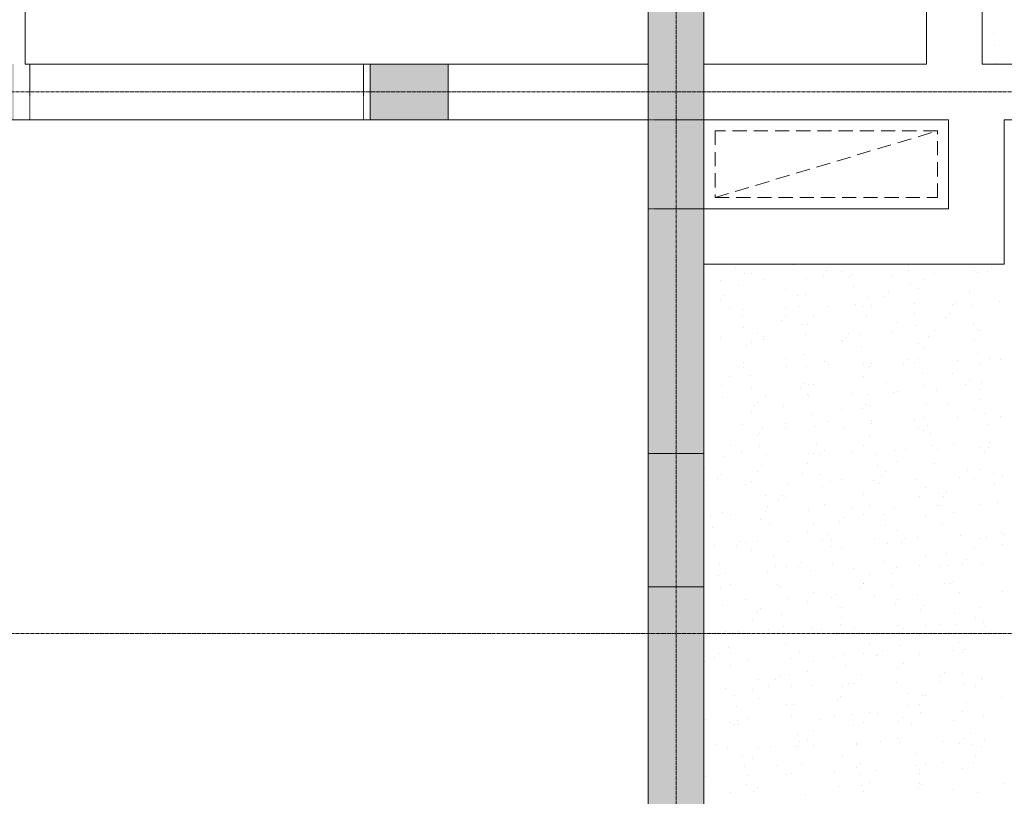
# Model space of a CAD drawing. Header units: centimetres. Extents: x 88729 to 133553, y -16225 to 14174.
# Tile 34 of 106: x 92753 to 93196, y -13890 to -13541. Entities that reach past the tile are written whole.
import ezdxf
from ezdxf.enums import TextEntityAlignment as Align

# ---------------------------------------------------------------- set-up
doc = ezdxf.new("R2010")
doc.units = ezdxf.units.CM
for name, pattern in [('CENTER2', [1.125, 0.75, -0.125, 0.125, -0.125]), ('DASHED', [19.05, 12.7, -6.35]), ('HIDDEN', [0.375, 0.25, -0.125])]:
    doc.linetypes.add(name, pattern=pattern)
for name, color, linetype in [('_sciany nowe', 252, 'Continuous'), ('A-OS', 252, 'CENTER2'), ('A-rdzenie zelbetowe', 252, 'Continuous'), ('A-SCIANY', 252, 'Continuous'), ('A-WID', 252, 'Continuous'), ('E_PODKLAD', 7, 'Continuous'), ('mat', 252, 'Continuous'), ('przebicia w scianach', 252, 'HIDDEN'), ('R-MET-IWE', 252, 'Continuous')]:
    doc.layers.add(name, color=color, linetype=linetype)
doc.layers.add('rz_zelbet', color=252, linetype='Continuous', lineweight=20)
doc.styles.get("Standard").update_dxf_attribs({"font": 'txt.shx'})
pattern_1 = [(45, (-34168.379, 15472.824), (-7.0710678, 7.0710678), []), (45, (-34161.308, 15472.824), (-7.0710678, 7.0710678), [5, -2.5])]

# ---------------------------------------------------------------- blocks, each defined once
blk = doc.blocks.new('A$Ce817dbbb')
at = {"layer": 'rz_zelbet', "lineweight": 9, "ltscale": 0.1}
h = blk.add_hatch(dxfattribs=at)
h.set_pattern_fill('ANSI33', color=252, scale=40, style=0)
h.set_pattern_definition(pattern_1)
h.paths.add_polyline_path([(1634.1, -23273.77), (1659.1, -23273.77), (1659.1, -24201.27), (1634.1, -24201.27)])
h.paths.add_polyline_path([(1634.1, -24201.27), (1634.1, -24261.27), (1659.1, -24261.27), (1659.1, -24201.27)])
h = blk.add_hatch(dxfattribs=at)
h.set_pattern_fill('ANSI33', color=252, scale=40, style=0)
h.set_pattern_definition([(45, (-34168.379, 10026.795), (-7.0710678, 7.0710678), []), (45, (-34161.308, 10026.795), (-7.0710678, 7.0710678), [5, -2.5])])
h.paths.add_polyline_path([(249.1, -24026.27), (284.1, -24026.27), (284.1, -24051.27), (249.1, -24051.27)])
h.paths.add_polyline_path([(669.1, -24026.27), (704.1, -24026.27), (704.1, -24051.27), (669.1, -24051.27)])
h.paths.add_polyline_path([(1089.1, -24026.27), (1124.1, -24026.27), (1124.1, -24051.27), (1089.1, -24051.27)])
h.paths.add_polyline_path([(1314.1, -24026.27), (1349.1, -24026.27), (1349.1, -24051.27), (1314.1, -24051.27)])
h.paths.add_polyline_path([(1509.1, -24026.27), (1544.1, -24026.27), (1544.1, -24051.27), (1509.1, -24051.27)])
h = blk.add_hatch(dxfattribs=at)
h.set_pattern_fill('ANSI33', color=252, scale=40, style=0)
h.set_pattern_definition(pattern_1)
h.paths.add_polyline_path([(1542.1, -24399.27), (1646.6, -24399.27), (1646.6, -24282.27), (1634.1, -24282.27), (1634.1, -24381.27), (1524.1, -24381.27), (1524.1, -24526.27), (1524.1, -24551.27), (1524.1, -25033.27), (1524.1, -25058.27), (1524.1, -25203.27), (1634.1, -25203.27), (1634.1, -25323.27), (1646.6, -25323.27), (1646.6, -25185.27), (1542.1, -25185.27)])
h.paths.add_polyline_path([(1659.1, -24282.27), (1646.6, -24282.27), (1646.6, -24399.27), (1659.1, -24399.27)])
h.paths.add_polyline_path([(1646.6, -24261.27), (1634.1, -24261.27), (1634.1, -24282.27), (1646.6, -24282.27)])
h.paths.add_polyline_path([(1659.1, -24261.27), (1646.6, -24261.27), (1646.6, -24282.27), (1659.1, -24282.27)])
h.paths.add_polyline_path([(1659.1, -25185.27), (1646.6, -25185.27), (1646.6, -25323.27), (1659.1, -25323.27)])
at = {"layer": '_sciany nowe', "color": 252, "lineweight": 9}
for p, q in [((1769.1, -24051.27), (1769.1, -24091.27)), ((1794.1, -24051.27), (1794.1, -24116.27))]:
    blk.add_line(p, q, dxfattribs=at)
at = {"layer": 'A-OS', "color": 252, "lineweight": 9, "ltscale": 2}
for p, q in [((1646.6, -22825.03), (1646.6, -26625.91)), ((-2558.23, -24038.77), (3298.95, -24038.77)), ((-2558.23, -24282.27), (3298.95, -24282.27))]:
    blk.add_line(p, q, dxfattribs=at)
at = {"layer": 'A-rdzenie zelbetowe', "color": 252, "lineweight": 9, "ltscale": 0.1}
for p, q in [((1634.1, -24051.27), (1634.1, -24026.27)), ((1659.1, -24051.27), (1659.1, -24026.27))]:
    blk.add_line(p, q, dxfattribs=at)
for points in [[(1509.1, -24026.27), (1544.1, -24026.27), (1544.1, -24051.27), (1509.1, -24051.27)], [(1634.1, -24201.27), (1659.1, -24201.27), (1659.1, -24261.27), (1634.1, -24261.27), (1634.1, -24236.27), (1634.1, -24236.27)]]:
    blk.add_lwpolyline(points, close=True, dxfattribs=at)
at = {"layer": 'A-SCIANY', "color": 252, "lineweight": 9, "ltscale": 3}
for p, q in [((1634.1, -24026.27), (1634.1, -23156.27)), ((1659.1, -23801.27), (1659.1, -24026.27)), ((1659.1, -24026.27), (1759.1, -24026.27)), ((1784.1, -24026.27), (2469.1, -24026.27)), ((806.1, -24051.27), (1634.1, -24051.27)), ((1634.1, -24051.27), (1634.1, -24381.27)), ((1659.1, -24091.27), (1659.1, -24051.27)), ((1659.1, -24051.27), (1769.1, -24051.27)), ((1794.1, -24051.27), (1936.6, -24051.27)), ((1659.1, -24091.27), (1769.1, -24091.27)), ((1659.1, -24399.27), (1659.1, -24116.27)), ((1659.1, -24116.27), (1794.1, -24116.27))]:
    blk.add_line(p, q, dxfattribs=at)
for points in [[(1354.1, -23769.27), (1354.1, -24026.27), (1634.1, -24026.27)], [(1659.1, -23776.27), (1784.1, -23776.27), (1784.1, -24026.27)], [(1659.1, -24026.27), (1659.1, -23801.27), (1759.1, -23801.27), (1759.1, -24026.27)]]:
    blk.add_lwpolyline(points, dxfattribs=at)
at = {"layer": 'A-WID', "color": 252, "linetype": 'DASHED', "lineweight": 9, "ltscale": 0.5}
blk.add_line((1664.1, -24086.27), (1764.1, -24056.27), dxfattribs=at)
blk.add_lwpolyline([(1664.1, -24086.27), (1764.1, -24086.27), (1764.1, -24056.27), (1664.1, -24056.27)], close=True, dxfattribs=at)
at = {"layer": 'mat', "color": 252, "lineweight": 9}
for p, q in [((1789.07, -24012.48), (1789.07, -24012.48)), ((1789.75, -24017.68), (1789.75, -24017.68)), ((1790.82, -24025.81), (1790.82, -24025.81)), ((1673.45, -24117.62), (1673.45, -24117.62)), ((1677.16, -24120.21), (1677.16, -24120.21)), ((1680.44, -24120.37), (1680.44, -24120.37)), ((1699.2, -24116.53), (1699.2, -24116.53)), ((1714.38, -24119.24), (1714.38, -24119.24)), ((1720.85, -24119.4), (1720.85, -24119.4)), ((1751.03, -24116.88), (1751.03, -24116.88)), ((1751.06, -24118.85), (1751.06, -24118.85)), ((1762.9, -24120.57), (1762.9, -24120.57)), ((1780.66, -24119.21), (1780.66, -24119.21)), ((1782.17, -24119.94), (1782.17, -24119.94)), ((1786.59, -24119.71), (1786.59, -24119.71)), ((1788.27, -24117.87), (1788.27, -24117.87)), ((1666.56, -24123.72), (1666.56, -24123.72)), ((1685.83, -24123.09), (1685.83, -24123.09)), ((1705.1, -24122.46), (1705.1, -24122.46)), ((1712.69, -24121.08), (1712.69, -24121.08)), ((1724.37, -24121.83), (1724.37, -24121.83)), ((1725.67, -24120.89), (1725.67, -24120.89)), ((1743.63, -24121.2), (1743.63, -24121.2)), ((1752.1, -24125.01), (1752.1, -24125.01)), ((1758.3, -24123.06), (1758.3, -24123.06)), ((1674.52, -24125.75), (1674.52, -24125.75)), ((1695.81, -24127.47), (1695.81, -24127.47)), ((1726.35, -24126.1), (1726.35, -24126.1)), ((1741.94, -24128.8), (1741.94, -24128.8)), ((1755.62, -24127.28), (1755.62, -24127.28)), ((1778.57, -24129.37), (1778.57, -24129.37)), ((1778.61, -24128.41), (1778.61, -24128.41)), ((1666.35, -24132.01), (1666.35, -24132.01)), ((1668.04, -24130.17), (1668.04, -24130.17)), ((1700.99, -24130.11), (1700.99, -24130.11)), ((1704.72, -24129.78), (1704.72, -24129.78)), ((1733.26, -24131.14), (1733.26, -24131.14)), ((1740.25, -24130.64), (1740.25, -24130.64)), ((1772.79, -24133.46), (1772.79, -24133.46)), ((1792.06, -24132.83), (1792.06, -24132.83)), ((1670.76, -24135.55), (1670.76, -24135.55)), ((1676.45, -24136.61), (1676.45, -24136.61)), ((1695.72, -24135.98), (1695.72, -24135.98)), ((1701.67, -24135.32), (1701.67, -24135.32)), ((1714.99, -24135.35), (1714.99, -24135.35)), ((1727.42, -24134.23), (1727.42, -24134.23)), ((1730.57, -24135.36), (1730.57, -24135.36)), ((1734.26, -24134.72), (1734.26, -24134.72)), ((1753.53, -24134.09), (1753.53, -24134.09)), ((1769.49, -24138.36), (1769.49, -24138.36)), ((1770.99, -24134.39), (1770.99, -24134.39)), ((1779.25, -24134.58), (1779.25, -24134.58)), ((1676.31, -24139.33), (1676.31, -24139.33)), ((1693.91, -24141.57), (1693.91, -24141.57)), ((1695.6, -24139.73), (1695.6, -24139.73)), ((1708.22, -24139.22), (1708.22, -24139.22)), ((1732.27, -24139.34), (1732.27, -24139.34)), ((1745.94, -24142.46), (1745.94, -24142.46)), ((1753.89, -24138.59), (1753.89, -24138.59)), ((1767.8, -24140.21), (1767.8, -24140.21)), ((1780.32, -24142.71), (1780.32, -24142.71)), ((1677, -24144.54), (1677, -24144.54)), ((1702.74, -24143.45), (1702.74, -24143.45)), ((1705.53, -24143.43), (1705.53, -24143.43)), ((1743.51, -24146.78), (1743.51, -24146.78)), ((1754.57, -24143.8), (1754.57, -24143.8)), ((1762.78, -24146.15), (1762.78, -24146.15)), ((1782.05, -24145.52), (1782.05, -24145.52)), ((1783.4, -24146.13), (1783.4, -24146.13)), ((1666.44, -24149.3), (1666.44, -24149.3)), ((1680.49, -24151.51), (1680.49, -24151.51)), ((1683.18, -24147.29), (1683.18, -24147.29)), ((1685.71, -24148.67), (1685.71, -24148.67)), ((1685.93, -24150.27), (1685.93, -24150.27)), ((1704.97, -24148.04), (1704.97, -24148.04)), ((1720.9, -24150.54), (1720.9, -24150.54)), ((1721.46, -24151.14), (1721.46, -24151.14)), ((1723.15, -24149.3), (1723.15, -24149.3)), ((1724.24, -24147.41), (1724.24, -24147.41)), ((1729.21, -24147.81), (1729.21, -24147.81)), ((1759.83, -24148.91), (1759.83, -24148.91)), ((1780.71, -24150.35), (1780.71, -24150.35)), ((1678.07, -24152.67), (1678.07, -24152.67)), ((1729.9, -24153.02), (1729.9, -24153.02)), ((1755.64, -24151.93), (1755.64, -24151.93)), ((1758.36, -24154.21), (1758.36, -24154.21)), ((1676.81, -24160.23), (1676.81, -24160.23)), ((1695.86, -24158.62), (1695.86, -24158.62)), ((1704.53, -24157.03), (1704.53, -24157.03)), ((1713.49, -24159.84), (1713.49, -24159.84)), ((1750.71, -24158.86), (1750.71, -24158.86)), ((1753.86, -24160.27), (1753.86, -24160.27)), ((1755.67, -24158.42), (1755.67, -24158.42)), ((1773.13, -24159.64), (1773.13, -24159.64)), ((1782.11, -24156.29), (1782.11, -24156.29)), ((1787.39, -24158.47), (1787.39, -24158.47)), ((1792.4, -24159.01), (1792.4, -24159.01)), ((1675.13, -24162.07), (1675.13, -24162.07)), ((1676.79, -24162.79), (1676.79, -24162.79)), ((1696.06, -24162.16), (1696.06, -24162.16)), ((1705.22, -24162.24), (1705.22, -24162.24)), ((1715.32, -24161.53), (1715.32, -24161.53)), ((1730.97, -24161.15), (1730.97, -24161.15)), ((1733.32, -24162.28), (1733.32, -24162.28)), ((1734.59, -24160.9), (1734.59, -24160.9)), ((1749.02, -24160.7), (1749.02, -24160.7)), ((1782.8, -24161.49), (1782.8, -24161.49)), ((1670.82, -24166.69), (1670.82, -24166.69)), ((1679.86, -24166.25), (1679.86, -24166.25)), ((1730.63, -24166.5), (1730.63, -24166.5)), ((1757.43, -24165.51), (1757.43, -24165.51)), ((1771.04, -24165.53), (1771.04, -24165.53)), ((1778.27, -24168.43), (1778.27, -24168.43)), ((1667.15, -24170.77), (1667.15, -24170.77)), ((1680.54, -24171.46), (1680.54, -24171.46)), ((1702.68, -24171.64), (1702.68, -24171.64)), ((1704.37, -24169.79), (1704.37, -24169.79)), ((1706.29, -24170.37), (1706.29, -24170.37)), ((1708.28, -24170.36), (1708.28, -24170.36)), ((1741.05, -24169.4), (1741.05, -24169.4)), ((1746, -24173.6), (1746, -24173.6)), ((1758.12, -24170.71), (1758.12, -24170.71)), ((1763.75, -24173.16), (1763.75, -24173.16)), ((1776.58, -24170.27), (1776.58, -24170.27)), ((1783.02, -24172.53), (1783.02, -24172.53)), ((1783.87, -24169.62), (1783.87, -24169.62)), ((1667.41, -24176.31), (1667.41, -24176.31)), ((1686.68, -24175.68), (1686.68, -24175.68)), ((1705.59, -24174.58), (1705.59, -24174.58)), ((1705.95, -24175.05), (1705.95, -24175.05)), ((1725.22, -24174.42), (1725.22, -24174.42)), ((1732.75, -24174.73), (1732.75, -24174.73)), ((1744.48, -24173.79), (1744.48, -24173.79)), ((1783.46, -24177.27), (1783.46, -24177.27)), ((1681.61, -24179.58), (1681.61, -24179.58)), ((1683.24, -24178.43), (1683.24, -24178.43)), ((1694.71, -24180.34), (1694.71, -24180.34)), ((1720.96, -24181.68), (1720.96, -24181.68)), ((1730.24, -24181.2), (1730.24, -24181.2)), ((1731.93, -24179.36), (1731.93, -24179.36)), ((1733.44, -24179.93), (1733.44, -24179.93)), ((1759.19, -24178.84), (1759.19, -24178.84)), ((1768.61, -24178.97), (1768.61, -24178.97)), ((1780.77, -24181.49), (1780.77, -24181.49)), ((1680.55, -24182.65), (1680.55, -24182.65)), ((1708.08, -24183.95), (1708.08, -24183.95)), ((1734.47, -24186.48), (1734.47, -24186.48)), ((1753.74, -24185.85), (1753.74, -24185.85)), ((1758.42, -24185.35), (1758.42, -24185.35)), ((1773.01, -24185.22), (1773.01, -24185.22)), ((1785.65, -24183.21), (1785.65, -24183.21)), ((1792.27, -24184.59), (1792.27, -24184.59)), ((1676.66, -24188.37), (1676.66, -24188.37)), ((1685.59, -24190.29), (1685.59, -24190.29)), ((1695.92, -24189.76), (1695.92, -24189.76)), ((1695.93, -24187.74), (1695.93, -24187.74)), ((1708.76, -24189.15), (1708.76, -24189.15)), ((1715.2, -24187.11), (1715.2, -24187.11)), ((1722.27, -24189.9), (1722.27, -24189.9)), ((1734.51, -24188.06), (1734.51, -24188.06)), ((1755.73, -24189.56), (1755.73, -24189.56)), ((1757.8, -24190.77), (1757.8, -24190.77)), ((1759.49, -24188.92), (1759.49, -24188.92)), ((1786.34, -24188.41), (1786.34, -24188.41)), ((1683.4, -24193.17), (1683.4, -24193.17)), ((1683.9, -24192.13), (1683.9, -24192.13)), ((1733.37, -24193.42), (1733.37, -24193.42)), ((1760.98, -24192.43), (1760.98, -24192.43)), ((1670.88, -24197.83), (1670.88, -24197.83)), ((1684.08, -24198.37), (1684.08, -24198.37)), ((1709.83, -24197.28), (1709.83, -24197.28)), ((1713.15, -24199.85), (1713.15, -24199.85)), ((1730.69, -24197.64), (1730.69, -24197.64)), ((1744.82, -24199.97), (1744.82, -24199.97)), ((1749.83, -24199.47), (1749.83, -24199.47)), ((1761.66, -24197.63), (1761.66, -24197.63)), ((1764.09, -24199.34), (1764.09, -24199.34)), ((1771.1, -24196.67), (1771.1, -24196.67)), ((1783.35, -24198.71), (1783.35, -24198.71)), ((1787.05, -24198.49), (1787.05, -24198.49)), ((1787.41, -24196.54), (1787.41, -24196.54)), ((1667.75, -24202.49), (1667.75, -24202.49)), ((1675.93, -24200.83), (1675.93, -24200.83)), ((1687.01, -24201.86), (1687.01, -24201.86)), ((1706.28, -24201.23), (1706.28, -24201.23)), ((1708.33, -24201.5), (1708.33, -24201.5)), ((1711.46, -24201.7), (1711.46, -24201.7)), ((1725.55, -24200.6), (1725.55, -24200.6)), ((1736.3, -24201.65), (1736.3, -24201.65)), ((1746.06, -24204.75), (1746.06, -24204.75)), ((1785.36, -24200.33), (1785.36, -24200.33)), ((1659.41, -24207.59), (1659.41, -24207.59)), ((1685.15, -24206.5), (1685.15, -24206.5)), ((1705.65, -24205.72), (1705.65, -24205.72)), ((1736.98, -24206.85), (1736.98, -24206.85)), ((1762.73, -24205.76), (1762.73, -24205.76)), ((1777.39, -24209.03), (1777.39, -24209.03)), ((1783.51, -24208.41), (1783.51, -24208.41)), ((1665.12, -24212.63), (1665.12, -24212.63)), ((1666.81, -24210.79), (1666.81, -24210.79)), ((1683.29, -24209.58), (1683.29, -24209.58)), ((1703.49, -24210.4), (1703.49, -24210.4)), ((1711.62, -24210.87), (1711.62, -24210.87)), ((1721.02, -24212.82), (1721.02, -24212.82)), ((1735.44, -24213.49), (1735.44, -24213.49)), ((1739.02, -24211.26), (1739.02, -24211.26)), ((1740.71, -24209.42), (1740.71, -24209.42)), ((1754.71, -24212.86), (1754.71, -24212.86)), ((1773.98, -24212.23), (1773.98, -24212.23)), ((1780.83, -24212.63), (1780.83, -24212.63)), ((1789.2, -24210.12), (1789.2, -24210.12)), ((1793.25, -24211.6), (1793.25, -24211.6)), ((1660.48, -24215.72), (1660.48, -24215.72)), ((1677.64, -24215.38), (1677.64, -24215.38)), ((1680.61, -24213.79), (1680.61, -24213.79)), ((1696.91, -24214.75), (1696.91, -24214.75)), ((1712.31, -24216.07), (1712.31, -24216.07)), ((1716.17, -24214.12), (1716.17, -24214.12)), ((1738.05, -24214.98), (1738.05, -24214.98)), ((1758.47, -24216.49), (1758.47, -24216.49)), ((1789.88, -24215.33), (1789.88, -24215.33)), ((1686.94, -24220.09), (1686.94, -24220.09)), ((1692.68, -24222.19), (1692.68, -24222.19)), ((1694.37, -24220.35), (1694.37, -24220.35)), ((1695.98, -24220.9), (1695.98, -24220.9)), ((1731.05, -24219.96), (1731.05, -24219.96)), ((1755.79, -24220.71), (1755.79, -24220.71)), ((1764.52, -24219.34), (1764.52, -24219.34)), ((1766.58, -24220.83), (1766.58, -24220.83)), ((1768.27, -24218.98), (1768.27, -24218.98)), ((1687.63, -24225.29), (1687.63, -24225.29)), ((1706.16, -24226.81), (1706.16, -24226.81)), ((1713.38, -24224.2), (1713.38, -24224.2)), ((1725.43, -24226.18), (1725.43, -24226.18)), ((1733.43, -24224.57), (1733.43, -24224.57)), ((1744.7, -24225.55), (1744.7, -24225.55)), ((1763.96, -24224.92), (1763.96, -24224.92)), ((1765.2, -24224.55), (1765.2, -24224.55)), ((1783.23, -24224.29), (1783.23, -24224.29)), ((1790.95, -24223.46), (1790.95, -24223.46)), ((1662.27, -24229.31), (1662.27, -24229.31)), ((1667.62, -24228.07), (1667.62, -24228.07)), ((1670.93, -24228.97), (1670.93, -24228.97)), ((1684.71, -24230.89), (1684.71, -24230.89)), ((1686.89, -24227.44), (1686.89, -24227.44)), ((1721.93, -24229.92), (1721.93, -24229.92)), ((1730.74, -24228.78), (1730.74, -24228.78)), ((1739.84, -24228.56), (1739.84, -24228.56)), ((1758.6, -24229.53), (1758.6, -24229.53)), ((1771.16, -24227.81), (1771.16, -24227.81)), ((1662.95, -24234.51), (1662.95, -24234.51)), ((1688.7, -24233.42), (1688.7, -24233.42)), ((1708.39, -24232.64), (1708.39, -24232.64)), ((1720.24, -24231.76), (1720.24, -24231.76)), ((1740.53, -24233.77), (1740.53, -24233.77)), ((1766.28, -24232.68), (1766.28, -24232.68)), ((1705.7, -24236.86), (1705.7, -24236.86)), ((1715.16, -24237.78), (1715.16, -24237.78)), ((1735.78, -24239.66), (1735.78, -24239.66)), ((1746.11, -24235.89), (1746.11, -24235.89)), ((1749.48, -24239.48), (1749.48, -24239.48)), ((1755.04, -24239.03), (1755.04, -24239.03)), ((1774.31, -24238.4), (1774.31, -24238.4)), ((1783.57, -24239.55), (1783.57, -24239.55)), ((1786.16, -24239.09), (1786.16, -24239.09)), ((1792.74, -24237.04), (1792.74, -24237.04)), ((1793.58, -24237.77), (1793.58, -24237.77)), ((1664.02, -24242.64), (1664.02, -24242.64)), ((1673.9, -24242.69), (1673.9, -24242.69)), ((1675.59, -24240.85), (1675.59, -24240.85)), ((1677.97, -24241.55), (1677.97, -24241.55)), ((1683.35, -24240.72), (1683.35, -24240.72)), ((1697.24, -24240.92), (1697.24, -24240.92)), ((1712.27, -24240.46), (1712.27, -24240.46)), ((1715.85, -24242.99), (1715.85, -24242.99)), ((1716.51, -24240.29), (1716.51, -24240.29)), ((1721.07, -24243.96), (1721.07, -24243.96)), ((1741.6, -24241.9), (1741.6, -24241.9)), ((1747.8, -24241.32), (1747.8, -24241.32)), ((1780.88, -24243.77), (1780.88, -24243.77)), ((1793.43, -24242.25), (1793.43, -24242.25)), ((1680.66, -24244.93), (1680.66, -24244.93)), ((1690.49, -24247), (1690.49, -24247)), ((1758.53, -24247.63), (1758.53, -24247.63)), ((1768.06, -24246.26), (1768.06, -24246.26)), ((1665.93, -24251.39), (1665.93, -24251.39)), ((1691.17, -24252.21), (1691.17, -24252.21)), ((1696.03, -24252.04), (1696.03, -24252.04)), ((1701.46, -24252.25), (1701.46, -24252.25)), ((1703.14, -24250.41), (1703.14, -24250.41)), ((1716.92, -24251.12), (1716.92, -24251.12)), ((1726.4, -24253.19), (1726.4, -24253.19)), ((1739.82, -24250.02), (1739.82, -24250.02)), ((1745.67, -24252.56), (1745.67, -24252.56)), ((1755.84, -24251.85), (1755.84, -24251.85)), ((1764.94, -24251.93), (1764.94, -24251.93)), ((1768.75, -24251.47), (1768.75, -24251.47)), ((1775.35, -24250.89), (1775.35, -24250.89)), ((1777.04, -24249.05), (1777.04, -24249.05)), ((1784.21, -24251.3), (1784.21, -24251.3)), ((1665.81, -24256.22), (1665.81, -24256.22)), ((1668.6, -24255.08), (1668.6, -24255.08)), ((1687.86, -24254.45), (1687.86, -24254.45)), ((1707.13, -24253.82), (1707.13, -24253.82)), ((1733.49, -24255.71), (1733.49, -24255.71)), ((1743.39, -24255.48), (1743.39, -24255.48)), ((1666.49, -24261.43), (1666.49, -24261.43)), ((1670.99, -24260.12), (1670.99, -24260.12)), ((1692.24, -24260.34), (1692.24, -24260.34)), ((1693.48, -24260.95), (1693.48, -24260.95)), ((1729.01, -24261.82), (1729.01, -24261.82)), ((1730.7, -24259.98), (1730.7, -24259.98)), ((1730.8, -24259.92), (1730.8, -24259.92)), ((1744.07, -24260.69), (1744.07, -24260.69)), ((1767.38, -24259.59), (1767.38, -24259.59)), ((1769.82, -24259.6), (1769.82, -24259.6)), ((1771.21, -24258.95), (1771.21, -24258.95)), ((1697.12, -24266.5), (1697.12, -24266.5)), ((1708.45, -24263.78), (1708.45, -24263.78)), ((1716.39, -24265.88), (1716.39, -24265.88)), ((1718.71, -24264.7), (1718.71, -24264.7)), ((1735.65, -24265.25), (1735.65, -24265.25)), ((1754.92, -24264.62), (1754.92, -24264.62)), ((1774.19, -24263.99), (1774.19, -24263.99)), ((1793.46, -24263.36), (1793.46, -24263.36)), ((1667.56, -24269.56), (1667.56, -24269.56)), ((1677.85, -24267.13), (1677.85, -24267.13)), ((1684.36, -24270.91), (1684.36, -24270.91)), ((1705.76, -24268), (1705.76, -24268)), ((1719.39, -24269.91), (1719.39, -24269.91)), ((1721.04, -24270.52), (1721.04, -24270.52)), ((1745.14, -24268.82), (1745.14, -24268.82)), ((1746.17, -24267.03), (1746.17, -24267.03)), ((1758.26, -24269.54), (1758.26, -24269.54)), ((1783.63, -24270.7), (1783.63, -24270.7)), ((1682.67, -24272.75), (1682.67, -24272.75)), ((1683.41, -24271.86), (1683.41, -24271.86)), ((1694.03, -24273.92), (1694.03, -24273.92)), ((1721.13, -24275.1), (1721.13, -24275.1)), ((1756.57, -24271.38), (1756.57, -24271.38)), ((1771.61, -24273.18), (1771.61, -24273.18)), ((1780.94, -24274.91), (1780.94, -24274.91)), ((1680.72, -24276.08), (1680.72, -24276.08)), ((1694.72, -24279.13), (1694.72, -24279.13)), ((1720.46, -24278.04), (1720.46, -24278.04)), ((1726.73, -24279.36), (1726.73, -24279.36)), ((1746, -24278.73), (1746, -24278.73)), ((1758.59, -24278.77), (1758.59, -24278.77)), ((1765.27, -24278.1), (1765.27, -24278.1)), ((1772.29, -24278.38), (1772.29, -24278.38)), ((1784.54, -24277.47), (1784.54, -24277.47)), ((1785.82, -24279.11), (1785.82, -24279.11)), ((1668.93, -24281.25), (1668.93, -24281.25)), ((1669.35, -24283.14), (1669.35, -24283.14)), ((1674.7, -24281.45), (1674.7, -24281.45)), ((1688.2, -24280.62), (1688.2, -24280.62)), ((1696.09, -24283.18), (1696.09, -24283.18)), ((1707.47, -24279.99), (1707.47, -24279.99)), ((1710.23, -24282.32), (1710.23, -24282.32)), ((1711.92, -24280.47), (1711.92, -24280.47)), ((1746.93, -24282.4), (1746.93, -24282.4)), ((1748.6, -24280.08), (1748.6, -24280.08)), ((1755.9, -24282.99), (1755.9, -24282.99)), ((1784.13, -24280.95), (1784.13, -24280.95)), ((1670.04, -24288.35), (1670.04, -24288.35)), ((1695.79, -24287.26), (1695.79, -24287.26)), ((1733.54, -24286.85), (1733.54, -24286.85)), ((1747.61, -24287.6), (1747.61, -24287.6)), ((1773.36, -24286.51), (1773.36, -24286.51)), ((1663.89, -24293.25), (1663.89, -24293.25)), ((1665.58, -24291.4), (1665.58, -24291.4)), ((1671.05, -24291.26), (1671.05, -24291.26)), ((1702.26, -24291.02), (1702.26, -24291.02)), ((1717.36, -24292.88), (1717.36, -24292.88)), ((1722.25, -24291.62), (1722.25, -24291.62)), ((1730.86, -24291.07), (1730.86, -24291.07)), ((1736.63, -24292.25), (1736.63, -24292.25)), ((1737.79, -24291.88), (1737.79, -24291.88)), ((1739.48, -24290.04), (1739.48, -24290.04)), ((1755.89, -24291.62), (1755.89, -24291.62)), ((1771.27, -24290.09), (1771.27, -24290.09)), ((1775.16, -24290.99), (1775.16, -24290.99)), ((1776.16, -24289.65), (1776.16, -24289.65)), ((1659.55, -24294.77), (1659.55, -24294.77)), ((1671.11, -24296.48), (1671.11, -24296.48)), ((1678.82, -24294.14), (1678.82, -24294.14)), ((1698.09, -24293.51), (1698.09, -24293.51)), ((1708.5, -24294.92), (1708.5, -24294.92)), ((1722.94, -24296.82), (1722.94, -24296.82)), ((1748.69, -24295.73), (1748.69, -24295.73)), ((1693.14, -24300.97), (1693.14, -24300.97)), ((1697.57, -24300.84), (1697.57, -24300.84)), ((1705.82, -24299.14), (1705.82, -24299.14)), ((1729.82, -24300.58), (1729.82, -24300.58)), ((1746.23, -24298.17), (1746.23, -24298.17)), ((1765.35, -24301.45), (1765.35, -24301.45)), ((1767.04, -24299.6), (1767.04, -24299.6)), ((1775.15, -24300.1), (1775.15, -24300.1)), ((1783.68, -24301.84), (1783.68, -24301.84)), ((1683.46, -24303), (1683.46, -24303)), ((1688.08, -24306.2), (1688.08, -24306.2)), ((1691.45, -24302.81), (1691.45, -24302.81)), ((1698.26, -24306.04), (1698.26, -24306.04)), ((1707.34, -24305.57), (1707.34, -24305.57)), ((1721.19, -24306.25), (1721.19, -24306.25)), ((1724.01, -24304.95), (1724.01, -24304.95)), ((1726.61, -24304.94), (1726.61, -24304.94)), ((1745.88, -24304.31), (1745.88, -24304.31)), ((1765.15, -24303.68), (1765.15, -24303.68)), ((1775.84, -24305.3), (1775.84, -24305.3)), ((1781, -24306.05), (1781, -24306.05)), ((1784.42, -24303.05), (1784.42, -24303.05)), ((1668.81, -24306.83), (1668.81, -24306.83)), ((1672.9, -24310.06), (1672.9, -24310.06)), ((1680.78, -24307.22), (1680.78, -24307.22)), ((1720.7, -24310.53), (1720.7, -24310.53)), ((1750.47, -24309.32), (1750.47, -24309.32)), ((1757.38, -24310.15), (1757.38, -24310.15)), ((1758.64, -24309.91), (1758.64, -24309.91)), ((1673.58, -24315.26), (1673.58, -24315.26)), ((1683.48, -24311.51), (1683.48, -24311.51)), ((1696.15, -24314.32), (1696.15, -24314.32)), ((1699.33, -24314.17), (1699.33, -24314.17)), ((1719.01, -24312.38), (1719.01, -24312.38)), ((1751.16, -24314.52), (1751.16, -24314.52)), ((1755.96, -24314.13), (1755.96, -24314.13)), ((1776.91, -24313.43), (1776.91, -24313.43)), ((1792.91, -24311.01), (1792.91, -24311.01)), ((1698.42, -24319.69), (1698.42, -24319.69)), ((1717.69, -24319.06), (1717.69, -24319.06)), ((1725.8, -24318.54), (1725.8, -24318.54)), ((1733.6, -24317.99), (1733.6, -24317.99)), ((1736.96, -24318.43), (1736.96, -24318.43)), ((1756.23, -24317.8), (1756.23, -24317.8)), ((1775.5, -24317.17), (1775.5, -24317.17)), ((1784.93, -24319.71), (1784.93, -24319.71)), ((1659.89, -24320.95), (1659.89, -24320.95)), ((1671.1, -24322.4), (1671.1, -24322.4)), ((1672.67, -24323.31), (1672.67, -24323.31)), ((1674.36, -24321.47), (1674.36, -24321.47)), ((1674.65, -24323.39), (1674.65, -24323.39)), ((1679.16, -24320.32), (1679.16, -24320.32)), ((1711.04, -24321.08), (1711.04, -24321.08)), ((1726.48, -24323.74), (1726.48, -24323.74)), ((1730.91, -24322.21), (1730.91, -24322.21)), ((1746.57, -24321.94), (1746.57, -24321.94)), ((1748.26, -24320.1), (1748.26, -24320.1)), ((1752.23, -24322.65), (1752.23, -24322.65)), ((1771.33, -24321.23), (1771.33, -24321.23)), ((1701.12, -24327.76), (1701.12, -24327.76)), ((1708.56, -24326.07), (1708.56, -24326.07)), ((1778.69, -24327.01), (1778.69, -24327.01)), ((1664.7, -24332.01), (1664.7, -24332.01)), ((1700.23, -24332.87), (1700.23, -24332.87)), ((1701.8, -24332.96), (1701.8, -24332.96)), ((1701.92, -24331.03), (1701.92, -24331.03)), ((1705.87, -24330.28), (1705.87, -24330.28)), ((1708.32, -24332.58), (1708.32, -24332.58)), ((1727.55, -24331.87), (1727.55, -24331.87)), ((1727.58, -24331.95), (1727.58, -24331.95)), ((1738.6, -24330.64), (1738.6, -24330.64)), ((1746.28, -24329.31), (1746.28, -24329.31)), ((1746.85, -24331.32), (1746.85, -24331.32)), ((1766.12, -24330.69), (1766.12, -24330.69)), ((1774.13, -24331.51), (1774.13, -24331.51)), ((1775.81, -24329.66), (1775.81, -24329.66)), ((1779.38, -24332.22), (1779.38, -24332.22)), ((1783.74, -24332.98), (1783.74, -24332.98)), ((1785.39, -24330.06), (1785.39, -24330.06)), ((1669.78, -24333.84), (1669.78, -24333.84)), ((1676.44, -24336.98), (1676.44, -24336.98)), ((1683.52, -24334.14), (1683.52, -24334.14)), ((1689.05, -24333.21), (1689.05, -24333.21)), ((1721.24, -24337.39), (1721.24, -24337.39)), ((1754.02, -24336.23), (1754.02, -24336.23)), ((1781.05, -24337.2), (1781.05, -24337.2)), ((1680.83, -24338.36), (1680.83, -24338.36)), ((1692.26, -24341.57), (1692.26, -24341.57)), ((1702.87, -24341.09), (1702.87, -24341.09)), ((1729.47, -24340.6), (1729.47, -24340.6)), ((1754.7, -24341.44), (1754.7, -24341.44)), ((1758.7, -24341.05), (1758.7, -24341.05)), ((1766.15, -24340.21), (1766.15, -24340.21)), ((1780.45, -24340.35), (1780.45, -24340.35)), ((1677.13, -24342.18), (1677.13, -24342.18)), ((1679.03, -24345.9), (1679.03, -24345.9)), ((1696.2, -24345.46), (1696.2, -24345.46)), ((1698.3, -24345.27), (1698.3, -24345.27)), ((1717.57, -24344.64), (1717.57, -24344.64)), ((1727.79, -24342.44), (1727.79, -24342.44)), ((1729.34, -24345.45), (1729.34, -24345.45)), ((1736.84, -24344.01), (1736.84, -24344.01)), ((1756.01, -24345.27), (1756.01, -24345.27)), ((1756.11, -24343.38), (1756.11, -24343.38)), ((1775.37, -24342.75), (1775.37, -24342.75)), ((1659.76, -24346.53), (1659.76, -24346.53)), ((1678.2, -24350.31), (1678.2, -24350.31)), ((1730.02, -24350.66), (1730.02, -24350.66)), ((1733.66, -24349.13), (1733.66, -24349.13)), ((1755.77, -24349.57), (1755.77, -24349.57)), ((1757.03, -24350.16), (1757.03, -24350.16)), ((1793.71, -24349.77), (1793.71, -24349.77)), ((1671.16, -24353.54), (1671.16, -24353.54)), ((1681.45, -24353.37), (1681.45, -24353.37)), ((1683.14, -24351.53), (1683.14, -24351.53)), ((1704.66, -24354.67), (1704.66, -24354.67)), ((1719.81, -24351.14), (1719.81, -24351.14)), ((1730.97, -24353.35), (1730.97, -24353.35)), ((1755.34, -24352), (1755.34, -24352)), ((1771.38, -24352.38), (1771.38, -24352.38)), ((1782.24, -24353.93), (1782.24, -24353.93))]:
    blk.add_line(p, q, dxfattribs=at)
at = {"layer": 'mat', "color": 252, "lineweight": 9, "ltscale": 0.1}
blk.add_line((1659.1, -24091.27), (1659.1, -24116.27), dxfattribs=at)
at = {"layer": 'przebicia w scianach', "color": 252, "lineweight": 9, "ltscale": 0.5}
for p, q in [((1356.1, -24026.27), (1356.1, -24051.27)), ((1506.1, -24026.27), (1506.1, -24051.27)), ((1659.1, -24051.27), (1634.1, -24051.27)), ((1659.1, -24091.27), (1634.1, -24091.27))]:
    blk.add_line(p, q, dxfattribs=at)
at = {"layer": 'R-MET-IWE', "color": 252, "lineweight": 9, "width": 0.75}
for tag, rotation, p in [('0-', 90, (-1139.05, -4143.61)), ('0-', 90, (-1113.05, -4143.61)), ('0-', 90, (-1087.05, -4143.61)), ('2-', 90, (-796.05, -4143.61)), ('2-', 90, (-505.05, -4143.61)), ('0-', 90, (-480.05, -4143.61)), ('0-', 90, (-456.05, -4143.61)), ('2-', 90, (-166.05, -4143.61)), ('2-', 90, (-625.66, -4833.61)), ('2-', 90, (-599.66, -4833.61)), ('2-', 90, (-573.66, -4833.61)), ('0-', 180, (-2169.64, -4848.47)), ('0-', 180, (-2169.64, -4873.47)), ('0-', 180, (-2169.64, -4899.47)), ('-2', 90, (-1661.47, -4961.65)), ('-2', 90, (-1636.47, -4961.65)), ('0-', 270, (-1489.78, -4968.06)), ('0-', 270, (-1464.78, -4968.06)), ('0-', 270, (-1439.78, -4968.06)), ('0-', 270, (-1364.78, -4968.06)), ('0-', 270, (-1339.78, -4968.06)), ('0-', 270, (-1314.78, -4968.06)), ('0-', 270, (328.22, -4968.06)), ('0-', 270, (354.22, -4968.06)), ('0-', 270, (1256.22, -4968.06)), ('0-', 270, (1282.22, -4968.06)), ('0-', 90, (-513.05, -5496.61)), ('0-', 90, (-487.05, -5496.61)), ('K.S.-', 90, (-487.05, -5766.11)), ('0-', 90, (-513.05, -5766.11)), ('1-', 90, (-539.05, -6114.61)), ('0-', 90, (-513.05, -6114.61)), ('0-', 90, (-487.05, -6114.61)), ('0-', 90, (301.95, -6545.61)), ('0-', 90, (327.95, -6545.61)), ('0-', 90, (353.95, -6545.61)), ('0-', 90, (416.11, -6545.61)), ('0-', 90, (1255.95, -6545.61)), ('0-', 90, (1281.95, -6545.61)), ('1-', 90, (2382.95, -6845.61)), ('1-', 90, (2408.95, -6845.61)), ('1-', 90, (2434.95, -6845.61)), ('1-', 90, (2827.95, -6845.61)), ('1-', 90, (2853.95, -6845.61)), ('1-', 90, (2879.95, -6845.61)), ('<-2', 90, (-910.64, -10482.41)), ('2->', 90, (-718.15, -10854.38)), ('2->', 90, (-692.15, -10854.38)), ('2->', 90, (-744.15, -10870.8)), ('-0', 90, (-186.09, -12450.12)), ('1-', 90, (2264.47, -12866.38)), ('1-', 90, (2290.47, -12866.38)), ('1-', 90, (2316.47, -12866.38)), ('1-', 90, (2709.47, -12866.38)), ('1-', 90, (2735.47, -12866.38)), ('1-', 90, (2761.47, -12866.38)), ('<-KL', 90, (-700.01, -16780.91)), ('-0', 90, (-179.94, -18957.53)), ('0->', 90, (-1257.53, -23179.05)), ('0->', 90, (-1231.53, -23179.05)), ('0->', 90, (-1205.53, -23179.05)), ('0->', 90, (-600.53, -23179.05)), ('0->', 90, (-574.53, -23179.05)), ('0->', 90, (-1692.53, -24074.05)), ('0->', 90, (-1666.53, -24074.05)), ('0->', 90, (-1640.53, -24074.05)), ('0->', 90, (-1486.53, -24074.05)), ('0->', 90, (-1460.53, -24074.05)), ('0->', 90, (-1434.53, -24074.05)), ('<-0', 90, (-499.82, -24383.56)), ('<-0', 90, (-298.11, -24383.56)), ('<-0', 180, (-587.12, -25088.86)), ('<-0', 270, (-496.63, -25202.68)), ('<-0', 180, (-1353.25, -25419.36)), ('<-0', 180, (-1187.25, -25444.1)), ('<-0', 90, (-179.61, -25454.22)), ('<-0', 90, (-69.59, -26375.36)), ('<-0', 90, (-43.59, -26375.36))]:
    blk.add_attdef(tag, text='', height=17, rotation=rotation, dxfattribs=at).set_placement(p, align=Align.MIDDLE)
for tag, p in [('2-', (1424.81, -4179.2)), ('2-', (1424.81, -4205.2)), ('K.S.-', (-76.89, -4264.2)), ('KL-', (-613.13, -4292.18)), ('1-', (-613.13, -4312.18)), ('1-', (-613.13, -4332.18)), ('K.S.-', (1414.13, -4333.66)), ('0-', (-70.19, -4341.2)), ('0-', (469.81, -4341.2)), ('1-', (-613.13, -4352.18)), ('0-', (1424.81, -4361.2)), ('0-', (-70.19, -4367.2)), ('1-', (469.81, -4367.2)), ('0-', (1099.81, -4368.2)), ('2-', (1424.81, -4387.2)), ('1-', (-70.19, -4393.2)), ('1-', (469.81, -4393.2)), ('1-', (1099.81, -4394.2)), ('2-', (1424.81, -4413.2)), ('2-', (-70.19, -4419.2)), ('2-', (1099.81, -4420.2)), ('2-', (469.81, -4444.2)), ('K.S.-', (-76.89, -4445.2)), ('2-', (1099.81, -4446.2)), ('2-', (469.81, -4470.2)), ('2-', (-825.19, -4496.2)), ('2-', (-825.19, -4522.2)), ('2-', (-70.19, -4574.2)), ('2-', (-70.19, -4600.2)), ('K.S.-', (1089.13, -4600.66)), ('2-', (1099.81, -4653.2)), ('2-', (-70.19, -4669.2)), ('2-', (1099.81, -4679.2)), ('-1', (1806.78, -4690.78)), ('1-', (-70.19, -4695.2)), ('2-', (1099.81, -4705.2)), ('-1', (1806.78, -4716.3)), ('K.S.-', (-73.2, -4721.2)), ('-1', (1806.78, -4743.07)), ('FR-', (-70.19, -4747.2)), ('0-', (-1066.19, -6382.7)), ('0-', (-1066.19, -6408.7)), ('2-', (1729.81, -6586.2)), ('2-', (1729.81, -6612.2)), ('2-', (1729.81, -6638.2)), ('2-', (1729.81, -6664.2)), ('K.S.-', (469.81, -6788.2)), ('1-', (-962.19, -6915.2)), ('1-', (-460.19, -6923.2)), ('1-', (469.81, -6923.2)), ('2-', (1729.81, -6923.2)), ('2-', (1729.81, -6949.2)), ('1-', (-460.19, -6949.2)), ('1-', (469.81, -6949.2)), ('K.S.-', (2901.81, -6960.2)), ('2-', (1729.81, -6975.2)), ('2-', (1729.81, -7001.2)), ('2-', (-460.19, -7026.2)), ('0-', (469.81, -7026.2)), ('2-', (-460.19, -7052.2)), ('0-', (469.81, -7052.2)), ('2-', (-460.19, -7078.2)), ('2-', (469.81, -7078.2)), ('1-', (2901.81, -7088.2)), ('2-', (469.81, -7104.2)), ('1-', (2901.81, -7114.2)), ('0-', (1729.81, -7131.2)), ('2-', (-460.19, -7141.2)), ('0-', (1729.81, -7157.2)), ('2-', (-460.19, -7167.2)), ('2-', (469.81, -7181.2)), ('2-', (1729.81, -7183.2)), ('0-', (-460.19, -7193.2)), ('2-', (469.81, -7207.2)), ('2-', (1729.81, -7209.2)), ('K.S.-', (-470.87, -7217.66)), ('2-', (469.81, -7233.2)), ('2-', (1729.81, -7235.2)), ('1-', (-460.19, -7245.2)), ('2-', (469.81, -7259.2)), ('2-', (1729.81, -7261.2)), ('2-', (1729.81, -7287.2)), ('2-', (-460.19, -7297.2)), ('2->', (-943.67, -10542.97)), ('-1', (1688.29, -10711.55)), ('-1', (1688.29, -10737.55)), ('-1', (1688.29, -10763.55)), ('<-2', (1685.55, -12605.39)), ('2->', (1611.33, -12636.47)), ('2->', (1611.33, -12658.97)), ('2->', (1590.77, -12684.97)), ('K.S.-', (2783.33, -12980.97)), ('2->', (-578.67, -13046.97)), ('2->', (-578.67, -13072.97)), ('<-2', (-476.88, -13105.94)), ('1-', (2783.33, -13108.97)), ('1-', (2783.33, -13134.97)), ('<-1', (-610.79, -16857.83)), ('<-1', (-610.79, -16877.83)), ('<-1', (1688.29, -17218.96)), ('<-1', (1688.29, -17244.96)), ('<-1', (1688.29, -17270.96)), ('<-1', (-478.91, -18553.43)), ('<-0', (-2287.98, -23879.57)), ('<-0', (-2287.98, -23905.57)), ('<-0', (-2287.98, -23931.57)), ('<-0', (-343.08, -24738.18)), ('<-0', (-478.91, -25059.68))]:
    blk.add_attdef(tag, text='', height=17, dxfattribs=at).set_placement(p, align=Align.MIDDLE)

msp = doc.modelspace()

# ---------------------------------------------------------------- block references
at = {"layer": 'E_PODKLAD'}
msp.add_blockref('A$Ce817dbbb', (91401.87, 10465.39), dxfattribs=at)

doc.saveas('drawing.dxf')
